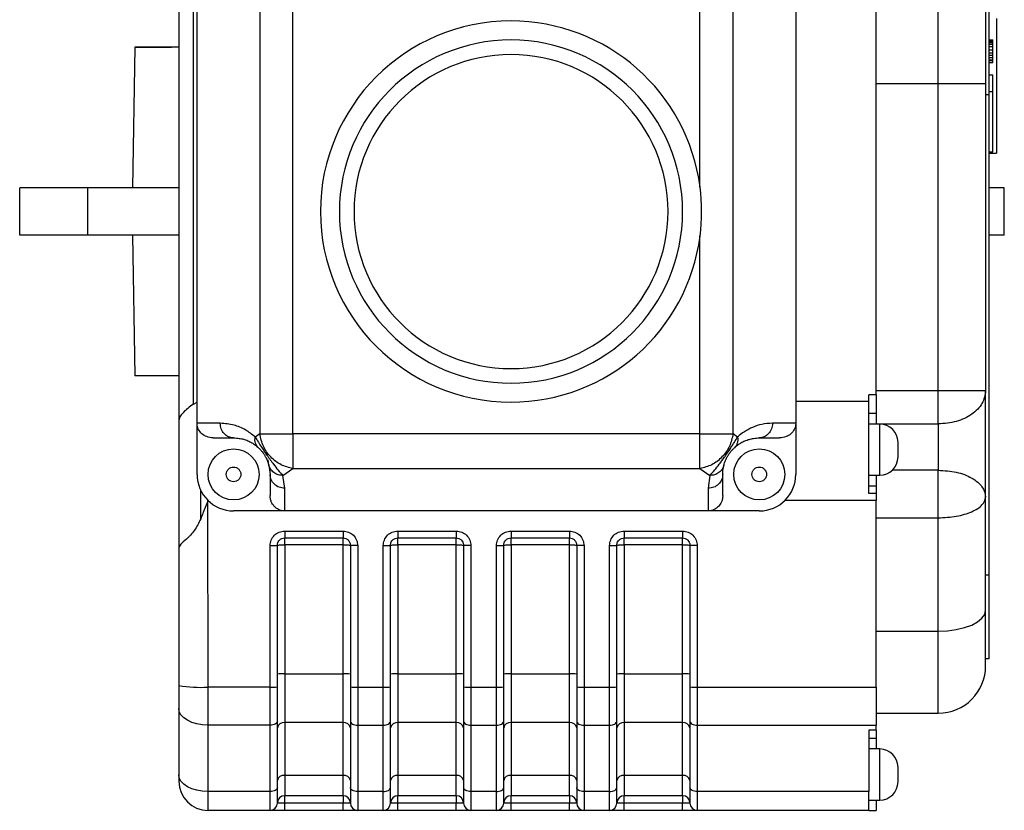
# Model space of a CAD drawing. Header units: millimetres. Extents: x 412 to 1169, y 39 to 918.
# Tile 1 of 32: x 636 to 771, y 39 to 147. Entities that reach past the tile are written whole.
import ezdxf

# ---------------------------------------------------------------- set-up
doc = ezdxf.new("R2010")
doc.units = ezdxf.units.MM

msp = doc.modelspace()

# ---------------------------------------------------------------- linework, layer by layer
at = {"color": 8, "linetype": 'Continuous', "lineweight": 25}
for p, q in [((762.14, 138.2), (762.14, 165.7)), ((754.14, 88.1), (754.14, 91.6)), ((754.14, 84.6), (754.14, 88.1)), ((762.14, 85.28), (755.85, 85.28)), ((762.14, 52), (762.14, 63.24)), ((754.14, 43.6), (754.14, 47.1)), ((754.14, 40.1), (754.14, 43.6))]:
    msp.add_line(p, q, dxfattribs=at)
at = {"color": 7, "linetype": 'Continuous', "lineweight": 25}
for p, q in [((669.22, 159.15), (669.22, 90.26)), ((673.75, 90.26), (673.75, 159.15)), ((729.52, 124.05), (729.52, 159.15)), ((734.05, 90.26), (734.05, 159.15)), ((660.14, 94.33), (660.14, 157.02)), ((660.64, 91.7), (660.64, 157.7)), ((742.64, 157.7), (742.64, 91.7)), ((753.64, 95.6), (753.64, 157.02)), ((769.14, 136.71), (769.14, 155.62)), ((658.14, 150.17), (658.14, 91.97)), ((770.14, 147.15), (770.14, 128.7)), ((652.14, 143.2), (651.8, 123.95)), ((658.14, 143.2), (652.14, 143.2)), ((769.14, 144.21), (769.64, 144.21)), ((769.14, 144.04), (769.64, 144.04)), ((769.14, 143.96), (769.64, 143.96)), ((769.14, 143.87), (769.64, 143.87)), ((769.14, 143.62), (769.64, 143.62)), ((769.14, 143.29), (769.64, 143.29)), ((769.64, 144.04), (769.64, 144.21)), ((769.64, 143.96), (769.64, 144.04)), ((769.64, 143.87), (769.64, 143.96)), ((769.64, 143.62), (769.64, 143.87)), ((769.64, 143.29), (769.64, 143.62)), ((769.64, 142.87), (769.64, 143.29)), ((769.14, 142.87), (769.64, 142.87)), ((769.14, 142.46), (769.64, 142.46)), ((769.14, 142.12), (769.64, 142.12)), ((769.14, 141.79), (769.64, 141.79)), ((769.64, 142.46), (769.64, 142.87)), ((769.64, 142.12), (769.64, 142.46)), ((769.64, 141.79), (769.64, 142.12)), ((769.64, 141.46), (769.64, 141.79)), ((769.14, 141.46), (769.64, 141.46)), ((769.14, 141.37), (769.64, 141.37)), ((769.14, 141.12), (769.64, 141.12)), ((769.64, 141.37), (769.64, 141.46)), ((769.64, 141.12), (769.64, 141.37)), ((769.14, 139.42), (769.64, 139.42)), ((769.64, 137.13), (769.64, 139.42)), ((762.14, 138.2), (753.64, 138.2)), ((762.14, 96.17), (762.14, 138.2)), ((768.64, 138.2), (762.14, 138.2)), ((768.64, 138.2), (768.64, 96.17)), ((768.64, 136.71), (769.14, 136.71)), ((769.14, 137.13), (769.64, 137.13)), ((769.14, 70.97), (769.14, 136.71)), ((769.64, 128.88), (769.64, 137.13)), ((769.14, 128.88), (769.64, 128.88)), ((769.14, 128.7), (770.14, 128.7)), ((636.35, 117.45), (636.35, 123.95)), ((645.62, 123.95), (636.35, 123.95)), ((645.62, 123.95), (645.62, 117.45)), ((658.14, 123.95), (645.62, 123.95)), ((771.2, 123.95), (769.14, 123.95)), ((771.2, 117.45), (771.2, 123.95)), ((645.62, 117.45), (636.35, 117.45)), ((658.14, 117.45), (645.62, 117.45)), ((651.8, 117.45), (652.14, 98.2)), ((729.52, 90.26), (729.52, 117.36)), ((771.2, 117.45), (769.14, 117.45)), ((658.14, 98.2), (652.14, 98.2)), ((762.14, 96.17), (753.64, 96.17)), ((762.14, 93.71), (762.14, 96.17)), ((660.14, 94.33), (660.64, 94.61)), ((752.64, 94.7), (742.64, 94.7)), ((753.64, 95.6), (752.64, 95.6)), ((752.64, 94.7), (752.64, 95.6)), ((752.64, 82.09), (752.64, 94.7)), ((753.64, 95.6), (753.64, 93.1)), ((752.64, 93.1), (753.64, 93.1)), ((753.64, 93.1), (753.64, 91.61)), ((762.14, 91.61), (762.14, 93.71)), ((663.82, 91.7), (660.64, 91.7)), ((660.64, 84.7), (660.64, 91.7)), ((742.64, 91.7), (739.45, 91.7)), ((742.64, 91.7), (742.64, 84.7)), ((754.14, 91.6), (752.64, 91.6)), ((753.64, 91.61), (762.14, 91.61)), ((762.14, 91.61), (762.14, 85.28)), ((662.84, 89.7), (665.64, 89.7)), ((669.22, 90.26), (668.6, 89.82)), ((729.52, 90.26), (673.75, 90.26)), ((734.67, 89.82), (734.05, 90.26)), ((737.64, 89.7), (740.43, 89.7)), ((670.49, 85.9), (670.39, 86.7)), ((670.47, 85.96), (670.64, 84.7)), ((672.41, 84.57), (673.75, 85.5)), ((673.75, 85.5), (729.52, 85.5)), ((729.52, 85.5), (730.86, 84.57)), ((670.64, 84.7), (670.64, 81.81)), ((672.64, 82.8), (672.41, 84.57)), ((730.86, 84.57), (730.64, 82.8)), ((732.64, 81.81), (732.64, 84.7)), ((752.64, 84.6), (754.14, 84.6)), ((753.64, 84.6), (753.64, 83.1)), ((661.14, 78.6), (661.14, 82.52)), ((672.64, 79.7), (672.64, 82.8)), ((730.64, 82.8), (730.64, 79.7)), ((753.64, 83.1), (752.64, 83.1)), ((753.64, 83.1), (753.64, 82.09)), ((662.14, 55.57), (662.13, 81.14)), ((753.64, 81.15), (741.15, 81.15)), ((753.64, 82.09), (752.64, 82.09)), ((753.64, 82.09), (753.64, 81.15)), ((753.64, 55.57), (753.64, 81.15)), ((762.14, 78.76), (762.14, 82.09)), ((768.64, 66.09), (768.64, 81.61)), ((672.64, 79.7), (665.64, 79.7)), ((730.64, 79.7), (672.64, 79.7)), ((737.64, 79.7), (730.64, 79.7)), ((753.64, 78.76), (762.14, 78.76)), ((762.14, 63.24), (762.14, 78.76)), ((672.64, 76.95), (680.64, 76.95)), ((688.14, 76.95), (696.14, 76.95)), ((703.64, 76.95), (711.64, 76.95)), ((719.14, 76.95), (727.14, 76.95)), ((672.64, 76), (680.64, 76)), ((688.14, 76), (696.14, 76)), ((703.64, 76), (711.64, 76)), ((719.14, 76), (727.14, 76)), ((658.14, 74.66), (658.14, 55.78)), ((670.64, 55.57), (670.64, 74.95)), ((671.64, 57.35), (671.64, 75)), ((680.64, 75.06), (672.64, 75.06)), ((672.64, 75.06), (672.64, 57.41)), ((680.64, 57.41), (680.64, 75.06)), ((681.64, 75), (681.64, 57.35)), ((682.64, 74.95), (682.64, 55.57)), ((686.14, 55.57), (686.14, 74.95)), ((687.14, 57.35), (687.14, 75)), ((696.14, 75.06), (688.14, 75.06)), ((688.14, 75.06), (688.14, 57.41)), ((696.14, 57.41), (696.14, 75.06)), ((697.14, 75), (697.14, 57.35)), ((698.14, 74.95), (698.14, 55.57)), ((701.64, 55.57), (701.64, 74.95)), ((702.64, 57.35), (702.64, 75)), ((711.64, 75.06), (703.64, 75.06)), ((703.64, 75.06), (703.64, 57.41)), ((711.64, 57.41), (711.64, 75.06)), ((712.64, 75), (712.64, 57.35)), ((713.64, 74.95), (713.64, 55.57)), ((717.14, 55.57), (717.14, 74.95)), ((718.14, 57.35), (718.14, 75)), ((727.14, 75.06), (719.14, 75.06)), ((719.14, 75.06), (719.14, 57.41)), ((727.14, 57.41), (727.14, 75.06)), ((728.14, 75), (728.14, 57.35)), ((729.14, 74.95), (729.14, 55.57)), ((768.64, 70.97), (769.14, 70.97)), ((769.14, 59.5), (769.14, 70.97)), ((753.64, 63.24), (762.14, 63.24)), ((768.64, 59.5), (769.14, 59.5)), ((671.64, 55.62), (671.64, 57.35)), ((672.64, 57.41), (672.64, 50.71)), ((672.64, 57.41), (680.64, 57.41)), ((680.64, 50.71), (680.64, 57.41)), ((681.64, 57.35), (681.64, 55.62)), ((687.14, 55.62), (687.14, 57.35)), ((688.14, 57.41), (688.14, 50.71)), ((688.14, 57.41), (696.14, 57.41)), ((696.14, 50.71), (696.14, 57.41)), ((697.14, 57.35), (697.14, 55.62)), ((702.64, 55.62), (702.64, 57.35)), ((703.64, 57.41), (703.64, 50.71)), ((703.64, 57.41), (711.64, 57.41)), ((711.64, 50.71), (711.64, 57.41)), ((712.64, 57.35), (712.64, 55.62)), ((718.14, 55.62), (718.14, 57.35)), ((719.14, 57.41), (719.14, 50.71)), ((719.14, 57.41), (727.14, 57.41)), ((727.14, 50.71), (727.14, 57.41)), ((728.14, 57.35), (728.14, 55.62)), ((670.64, 55.57), (662.14, 55.57)), ((662.14, 50.36), (662.14, 55.57)), ((670.64, 50.36), (670.64, 55.57)), ((682.64, 55.57), (686.14, 55.57)), ((682.64, 55.57), (682.64, 50.36)), ((686.14, 50.36), (686.14, 55.57)), ((698.14, 55.57), (701.64, 55.57)), ((698.14, 55.57), (698.14, 50.36)), ((701.64, 50.36), (701.64, 55.57)), ((713.64, 55.57), (717.14, 55.57)), ((713.64, 55.57), (713.64, 50.36)), ((717.14, 50.36), (717.14, 55.57)), ((729.14, 55.57), (753.64, 55.57)), ((729.14, 55.57), (729.14, 50.36)), ((753.64, 55.57), (753.64, 50.36)), ((658.14, 52.65), (658.14, 43.56)), ((753.64, 52), (762.14, 52)), ((670.64, 50.36), (662.14, 50.36)), ((662.14, 41.26), (662.14, 50.36)), ((670.64, 41.26), (670.64, 50.36)), ((671.64, 41.84), (671.64, 50.93)), ((680.64, 50.71), (672.64, 50.71)), ((672.64, 50.71), (672.64, 43.49)), ((680.64, 43.49), (680.64, 50.71)), ((681.64, 50.93), (681.64, 41.84)), ((682.64, 50.36), (686.14, 50.36)), ((682.64, 50.36), (682.64, 41.26)), ((686.14, 41.26), (686.14, 50.36)), ((687.14, 41.84), (687.14, 50.93)), ((696.14, 50.71), (688.14, 50.71)), ((688.14, 50.71), (688.14, 43.49)), ((696.14, 43.49), (696.14, 50.71)), ((697.14, 50.93), (697.14, 41.84)), ((698.14, 50.36), (701.64, 50.36)), ((698.14, 50.36), (698.14, 41.26)), ((701.64, 41.26), (701.64, 50.36)), ((702.64, 41.84), (702.64, 50.93)), ((711.64, 50.71), (703.64, 50.71)), ((703.64, 50.71), (703.64, 43.49)), ((711.64, 43.49), (711.64, 50.71)), ((712.64, 50.93), (712.64, 41.84)), ((713.64, 50.36), (717.14, 50.36)), ((713.64, 50.36), (713.64, 41.26)), ((717.14, 41.26), (717.14, 50.36)), ((718.14, 41.84), (718.14, 50.93)), ((727.14, 50.71), (719.14, 50.71)), ((719.14, 50.71), (719.14, 43.49)), ((727.14, 43.49), (727.14, 50.71)), ((728.14, 50.93), (728.14, 41.84)), ((729.14, 50.36), (753.64, 50.36)), ((729.14, 50.36), (729.14, 41.26)), ((753.64, 49.67), (753.64, 50.36)), ((753.64, 49.67), (752.64, 49.67)), ((752.64, 49.67), (752.64, 41.26)), ((752.64, 48.6), (753.64, 48.6)), ((753.64, 49.67), (753.64, 48.6)), ((753.64, 48.6), (753.64, 47.1)), ((754.14, 47.1), (752.64, 47.1)), ((658.14, 43.56), (658.14, 42.7)), ((680.64, 43.49), (672.64, 43.49)), ((672.64, 43.49), (672.64, 40.7)), ((680.64, 40.7), (680.64, 43.49)), ((696.14, 43.49), (688.14, 43.49)), ((688.14, 43.49), (688.14, 40.7)), ((696.14, 40.7), (696.14, 43.49)), ((711.64, 43.49), (703.64, 43.49)), ((703.64, 43.49), (703.64, 40.7)), ((711.64, 40.7), (711.64, 43.49)), ((727.14, 43.49), (719.14, 43.49)), ((719.14, 43.49), (719.14, 40.7)), ((727.14, 40.7), (727.14, 43.49)), ((670.64, 41.26), (662.14, 41.26)), ((662.14, 38.7), (662.14, 41.26)), ((670.64, 38.7), (670.64, 41.26)), ((680.64, 40.7), (672.64, 40.7)), ((686.14, 41.26), (682.64, 41.26)), ((682.64, 41.26), (682.64, 38.7)), ((686.14, 38.7), (686.14, 41.26)), ((696.14, 40.7), (688.14, 40.7)), ((701.64, 41.26), (698.14, 41.26)), ((698.14, 41.26), (698.14, 38.7)), ((701.64, 38.7), (701.64, 41.26)), ((711.64, 40.7), (703.64, 40.7)), ((717.14, 41.26), (713.64, 41.26)), ((713.64, 41.26), (713.64, 38.7)), ((717.14, 38.7), (717.14, 41.26)), ((727.14, 40.7), (719.14, 40.7)), ((752.64, 41.26), (729.14, 41.26)), ((729.14, 41.26), (729.14, 38.7)), ((752.64, 38.7), (752.64, 41.26)), ((671.93, 39.7), (671.64, 39.7)), ((680.64, 39.7), (672.64, 39.7)), ((672.64, 38.7), (672.64, 39.7)), ((681.34, 39.7), (680.64, 39.7)), ((680.64, 38.7), (680.64, 39.7)), ((687.43, 39.7), (687.14, 39.7)), ((696.14, 39.7), (688.14, 39.7)), ((688.14, 38.7), (688.14, 39.7)), ((696.84, 39.7), (696.14, 39.7)), ((696.14, 38.7), (696.14, 39.7)), ((702.93, 39.7), (702.64, 39.7)), ((711.64, 39.7), (703.64, 39.7)), ((703.64, 38.7), (703.64, 39.7)), ((712.34, 39.7), (711.64, 39.7)), ((711.64, 38.7), (711.64, 39.7)), ((718.43, 39.7), (718.14, 39.7)), ((727.14, 39.7), (719.14, 39.7)), ((719.14, 38.7), (719.14, 39.7)), ((727.84, 39.7), (727.14, 39.7)), ((727.14, 38.7), (727.14, 39.7)), ((752.64, 40.1), (754.14, 40.1)), ((753.64, 40.1), (753.64, 38.7)), ((670.64, 38.7), (662.14, 38.7)), ((680.64, 38.7), (672.64, 38.7)), ((686.14, 38.7), (682.64, 38.7)), ((696.14, 38.7), (688.14, 38.7)), ((701.64, 38.7), (698.14, 38.7)), ((711.64, 38.7), (703.64, 38.7)), ((717.14, 38.7), (713.64, 38.7)), ((727.14, 38.7), (719.14, 38.7)), ((752.64, 38.7), (729.14, 38.7)), ((752.64, 38.7), (753.64, 38.7))]:
    msp.add_line(p, q, dxfattribs=at)
at = {"color": 7, "linetype": 'Continuous'}
msp.add_line((652.14, 143.2), (657.14, 143.2), dxfattribs=at)
at = {"color": 7, "linetype": 'Continuous', "lineweight": 25, "flags": 128}
for points in [[(762.14, 63.24), (763.4, 63.29), (764.62, 63.45), (765.75, 63.72), (766.73, 64.07), (767.54, 64.5), (768.14, 65), (768.51, 65.53), (768.64, 66.09)], [(662.14, 50.36), (661.36, 50.4), (660.61, 50.53), (659.91, 50.74), (659.31, 51.03), (658.81, 51.38), (658.44, 51.77), (658.21, 52.2), (658.14, 52.65)], [(671.64, 50.93), (671.62, 50.82), (671.56, 50.71), (671.47, 50.61), (671.34, 50.52), (671.19, 50.45), (671.02, 50.4), (670.83, 50.37), (670.64, 50.36)], [(681.64, 50.93), (681.66, 50.82), (681.71, 50.71), (681.8, 50.61), (681.93, 50.52), (682.08, 50.45), (682.25, 50.4), (682.44, 50.37), (682.64, 50.36)], [(686.14, 50.36), (686.33, 50.37), (686.52, 50.4), (686.69, 50.45), (686.84, 50.52), (686.97, 50.61), (687.06, 50.71), (687.12, 50.82), (687.14, 50.93)], [(697.14, 50.93), (697.16, 50.82), (697.21, 50.71), (697.3, 50.61), (697.43, 50.52), (697.58, 50.45), (697.75, 50.4), (697.94, 50.37), (698.14, 50.36)], [(701.64, 50.36), (701.83, 50.37), (702.02, 50.4), (702.19, 50.45), (702.34, 50.52), (702.47, 50.61), (702.56, 50.71), (702.62, 50.82), (702.64, 50.93)], [(712.64, 50.93), (712.66, 50.82), (712.71, 50.71), (712.8, 50.61), (712.93, 50.52), (713.08, 50.45), (713.25, 50.4), (713.44, 50.37), (713.64, 50.36)], [(717.14, 50.36), (717.33, 50.37), (717.52, 50.4), (717.69, 50.45), (717.84, 50.52), (717.97, 50.61), (718.06, 50.71), (718.12, 50.82), (718.14, 50.93)], [(728.14, 50.93), (728.16, 50.82), (728.21, 50.71), (728.3, 50.61), (728.43, 50.52), (728.58, 50.45), (728.75, 50.4), (728.94, 50.37), (729.14, 50.36)], [(662.14, 41.26), (661.36, 41.31), (660.61, 41.44), (659.91, 41.65), (659.31, 41.93), (658.81, 42.28), (658.44, 42.68), (658.21, 43.11), (658.14, 43.56)], [(671.64, 41.84), (671.62, 41.72), (671.56, 41.62), (671.47, 41.52), (671.34, 41.43), (671.19, 41.36), (671.02, 41.31), (670.83, 41.27), (670.64, 41.26)], [(682.64, 41.26), (682.44, 41.27), (682.25, 41.31), (682.08, 41.36), (681.93, 41.43), (681.8, 41.52), (681.71, 41.62), (681.66, 41.72), (681.64, 41.84)], [(686.14, 41.26), (686.33, 41.27), (686.52, 41.31), (686.69, 41.36), (686.84, 41.43), (686.97, 41.52), (687.06, 41.62), (687.12, 41.72), (687.14, 41.84)], [(698.14, 41.26), (697.94, 41.27), (697.75, 41.31), (697.58, 41.36), (697.43, 41.43), (697.3, 41.52), (697.21, 41.62), (697.16, 41.72), (697.14, 41.84)], [(701.64, 41.26), (701.83, 41.27), (702.02, 41.31), (702.19, 41.36), (702.34, 41.43), (702.47, 41.52), (702.56, 41.62), (702.62, 41.72), (702.64, 41.84)], [(713.64, 41.26), (713.44, 41.27), (713.25, 41.31), (713.08, 41.36), (712.93, 41.43), (712.8, 41.52), (712.71, 41.62), (712.66, 41.72), (712.64, 41.84)], [(717.14, 41.26), (717.33, 41.27), (717.52, 41.31), (717.69, 41.36), (717.84, 41.43), (717.97, 41.52), (718.06, 41.62), (718.12, 41.72), (718.14, 41.84)], [(729.14, 41.26), (728.94, 41.27), (728.75, 41.31), (728.58, 41.36), (728.43, 41.43), (728.3, 41.52), (728.21, 41.62), (728.16, 41.72), (728.14, 41.84)]]:
    msp.add_lwpolyline(points, dxfattribs=at)
at = {"color": 7, "linetype": 'Continuous', "lineweight": 25}
for centre in [(665.64, 84.7), (737.64, 84.7)]:
    msp.add_circle(centre, 3.5, dxfattribs=at)
for centre, radius, start, end in [((703.64, 120.7), 26.1, 90, 270), ((703.64, 120.7), 26.1, 7.3729, 90), ((703.64, 120.7), 23.5, 90, 270), ((703.64, 120.7), 23.5, 270, 90), ((703.64, 120.7), 21.5, 90, 270), ((703.64, 120.7), 21.5, 270, 90), ((703.64, 120.7), 26.1, 352.6271, 7.3729), ((703.64, 120.7), 26.1, 270, 352.6271), ((754.14, 89.1), 2.5, 360, 90), ((754.14, 87.1), 2.5, 270, 0), ((665.64, 84.7), 5, 180, 270), ((737.64, 84.7), 5, 270, 0), ((762.14, 58.5), 6.5, 270, 0), ((672.39, 52.59), 4.82, 87.0366, 98.9552), ((680.89, 52.59), 4.82, 81.0448, 92.9634), ((687.89, 52.59), 4.82, 87.0366, 98.9552), ((696.39, 52.59), 4.82, 81.0448, 92.9634), ((703.39, 52.59), 4.82, 87.0366, 98.9552), ((711.89, 52.59), 4.82, 81.0448, 92.9634), ((718.89, 52.59), 4.82, 87.0366, 98.9552), ((727.39, 52.59), 4.82, 81.0448, 92.9634), ((661.14, 74.83), 19.29, 261.0448, 272.9634), ((670.89, 60.38), 4.82, 267.0366, 278.9552), ((682.39, 60.38), 4.82, 261.0448, 272.9634), ((686.39, 60.38), 4.82, 267.0366, 278.9552), ((697.89, 60.38), 4.82, 261.0448, 272.9634), ((701.89, 60.38), 4.82, 267.0366, 278.9552), ((713.39, 60.38), 4.82, 261.0448, 272.9634), ((717.39, 60.38), 4.82, 267.0366, 278.9552), ((728.89, 60.38), 4.82, 261.0448, 272.9634), ((672.52, 49.82), 0.896, 82.3162, 169.3243), ((680.76, 49.82), 0.896, 10.6757, 97.6838), ((688.02, 49.82), 0.896, 82.3162, 169.3243), ((696.26, 49.82), 0.896, 10.6757, 97.6838), ((703.52, 49.82), 0.896, 82.3162, 169.3243), ((711.76, 49.82), 0.896, 10.6757, 97.6838), ((719.02, 49.82), 0.896, 82.3162, 169.3243), ((727.26, 49.82), 0.896, 10.6757, 97.6838), ((754.14, 44.6), 2.5, 360, 90), ((672.52, 42.6), 0.896, 82.3162, 169.3243), ((680.76, 42.6), 0.896, 10.6757, 97.6838), ((688.02, 42.6), 0.896, 82.3162, 169.3243), ((696.26, 42.6), 0.896, 10.6757, 97.6838), ((703.52, 42.6), 0.896, 82.3162, 169.3243), ((711.76, 42.6), 0.896, 10.6757, 97.6838), ((719.02, 42.6), 0.896, 82.3162, 169.3243), ((727.26, 42.6), 0.896, 10.6757, 97.6838), ((662.14, 42.7), 4, 180, 270), ((754.14, 42.6), 2.5, 270, 0), ((672.64, 39.7), 1, 90, 180), ((680.64, 39.7), 1, 360, 90), ((688.14, 39.7), 1, 90, 180), ((696.14, 39.7), 1, 360, 90), ((703.64, 39.7), 1, 90, 180), ((711.64, 39.7), 1, 360, 90), ((719.14, 39.7), 1, 90, 180), ((727.14, 39.7), 1, 360, 90), ((670.64, 39.7), 1, 270, 0), ((682.64, 39.7), 1, 180, 270), ((686.14, 39.7), 1, 270, 0), ((698.14, 39.7), 1, 180, 270), ((701.64, 39.7), 1, 270, 0), ((713.64, 39.7), 1, 180, 270), ((717.14, 39.7), 1, 270, 0), ((729.14, 39.7), 1, 180, 270)]:
    msp.add_arc(centre, radius, start, end, dxfattribs=at)
for points, knots in [([(768.64, 159.2), (768.64, 159.17), (768.64, 159.11), (768.64, 158.61), (768.64, 157.85), (768.64, 156.88), (768.64, 155.44), (768.64, 153.61), (768.64, 151.47), (768.64, 149.73), (768.64, 147.88), (768.64, 145.36), (768.64, 142.12), (768.64, 139.48), (768.64, 138.2)], [0, 0, 0, 0, 0.077652, 0.157719, 0.240041, 0.304385, 0.368745, 0.500012, 0.565725, 0.631454, 0.695798, 0.760158, 0.883566, 1, 1, 1, 1]), ([(768.64, 81.61), (768.64, 82.15), (768.64, 83.24), (768.64, 85.09), (768.64, 87.07), (768.64, 89.13), (768.64, 91.15), (768.64, 93.04), (768.64, 94.75), (768.64, 95.7), (768.64, 96.17)], [0, 0, 0, 0, 0.118492, 0.242391, 0.370178, 0.5, 0.629822, 0.757609, 0.881508, 1, 1, 1, 1]), ([(660.14, 94.33), (659.88, 94.14), (659.36, 93.74), (658.7, 93.16), (658.23, 92.57), (658.17, 92.18), (658.14, 91.97)], [0, 0, 0, 0, 0.24825, 0.496745, 0.744042, 1, 1, 1, 1]), ([(658.14, 91.97), (658.14, 90.6), (658.14, 87.84), (658.14, 83.39), (658.14, 78.91), (658.14, 76.07), (658.14, 74.66)], [0, 0, 0, 0, 0.247656, 0.5, 0.752344, 1, 1, 1, 1]), ([(662.84, 89.7), (662.54, 89.74), (661.98, 89.8), (661.28, 90.23), (660.88, 90.75), (660.67, 91.25), (660.65, 91.55), (660.64, 91.7)], [0, 0, 0, 0, 0.2734302, 0.5059693, 0.7335738, 0.8567759, 1, 1, 1, 1]), ([(668.6, 89.82), (668.17, 90.17), (667.23, 90.92), (665.62, 91.56), (664.45, 91.65), (663.82, 91.7)], [0, 0, 0, 0, 0.280987, 0.612235, 1, 1, 1, 1]), ([(739.45, 91.7), (738.96, 91.68), (738.04, 91.62), (736.75, 91.2), (735.64, 90.63), (734.98, 90.08), (734.67, 89.82)], [0, 0, 0, 0, 0.3021, 0.567676, 0.800458, 1, 1, 1, 1]), ([(742.64, 91.7), (742.63, 91.55), (742.61, 91.25), (742.4, 90.75), (741.99, 90.23), (741.29, 89.8), (740.73, 89.74), (740.43, 89.7)], [0, 0, 0, 0, 0.143224, 0.266426, 0.494031, 0.72657, 1, 1, 1, 1]), ([(665.64, 89.7), (665.89, 89.69), (666.35, 89.67), (667, 89.53), (667.58, 89.33), (668.12, 89.06), (668.61, 88.74), (668.91, 88.48), (669.05, 88.36)], [0, 0, 0, 0, 0.2238863, 0.3969488, 0.5657823, 0.7285157, 0.8732222, 1, 1, 1, 1]), ([(669.05, 88.36), (668.97, 88.45), (668.8, 88.63), (668.64, 88.98), (668.55, 89.38), (668.58, 89.68), (668.6, 89.82)], [0, 0, 0, 0, 0.232554, 0.480403, 0.73842, 1, 1, 1, 1]), ([(668.6, 89.82), (668.74, 89.59), (668.99, 89.16), (669.44, 88.47), (669.85, 87.87), (670.24, 87.29), (670.68, 86.67), (671.2, 85.96), (671.82, 85.17), (672.19, 84.79), (672.41, 84.57)], [0, 0, 0, 0, 0.132151, 0.246527, 0.322301, 0.396794, 0.493049, 0.5994, 0.76526, 1, 1, 1, 1]), ([(730.86, 84.57), (731.08, 84.79), (731.45, 85.17), (732.07, 85.96), (732.59, 86.67), (733.03, 87.29), (733.42, 87.86), (733.83, 88.47), (734.28, 89.16), (734.54, 89.59), (734.67, 89.82)], [0, 0, 0, 0, 0.234677, 0.400113, 0.506374, 0.60254, 0.676967, 0.752639, 0.867424, 1, 1, 1, 1]), ([(734.67, 89.82), (734.69, 89.68), (734.72, 89.38), (734.63, 88.98), (734.47, 88.63), (734.31, 88.45), (734.23, 88.36)], [0, 0, 0, 0, 0.261577, 0.519593, 0.767443, 1, 1, 1, 1]), ([(734.23, 88.36), (734.36, 88.48), (734.66, 88.74), (735.15, 89.05), (735.68, 89.32), (736.26, 89.52), (736.92, 89.67), (737.38, 89.69), (737.64, 89.7)], [0, 0, 0, 0, 0.125356, 0.268478, 0.429462, 0.599502, 0.773993, 1, 1, 1, 1]), ([(669.05, 88.36), (669.13, 88.28), (669.26, 88.15), (669.48, 87.91), (669.63, 87.72), (669.71, 87.61), (669.79, 87.5), (669.87, 87.37), (669.95, 87.23), (670.07, 87.02), (670.36, 86.43), (670.42, 86.17), (670.47, 85.96)], [0, 0, 0, 0, 0.138755, 0.240154, 0.268842, 0.295182, 0.320504, 0.346296, 0.38138, 0.421235, 0.520703, 1, 1, 1, 1]), ([(732.8, 85.96), (732.85, 86.17), (732.91, 86.43), (733.2, 87.02), (733.32, 87.23), (733.4, 87.37), (733.49, 87.49), (733.56, 87.61), (733.65, 87.72), (733.79, 87.91), (734.01, 88.15), (734.15, 88.28), (734.23, 88.36)], [0, 0, 0, 0, 0.478544, 0.578023, 0.617897, 0.652989, 0.67877, 0.704054, 0.730324, 0.75891, 0.86058, 1, 1, 1, 1]), ([(672.41, 84.57), (672.19, 84.58), (671.74, 84.61), (671.14, 84.93), (670.68, 85.39), (670.54, 85.78), (670.47, 85.96)], [0, 0, 0, 0, 0.250899, 0.510755, 0.764776, 1, 1, 1, 1]), ([(732.8, 85.96), (732.73, 85.78), (732.59, 85.39), (732.13, 84.93), (731.53, 84.61), (731.08, 84.58), (730.86, 84.57)], [0, 0, 0, 0, 0.235299, 0.489327, 0.749145, 1, 1, 1, 1]), ([(732.64, 84.7), (732.65, 84.95), (732.66, 85.3), (732.74, 85.72), (732.78, 85.9), (732.8, 85.96)], [0, 0, 0, 0, 0.571858, 0.846005, 1, 1, 1, 1]), ([(662.13, 81.14), (661.96, 80.71), (661.73, 80.13), (661.4, 79.28), (661.24, 78.86), (661.14, 78.6)], [0, 0, 0, 0, 0.507795, 0.686615, 1, 1, 1, 1]), ([(672.64, 79.7), (672.48, 79.71), (672.19, 79.73), (671.69, 79.93), (671.18, 80.3), (670.83, 80.85), (670.66, 81.37), (670.64, 81.66), (670.64, 81.81)], [0, 0, 0, 0, 0.143943, 0.268286, 0.496637, 0.727516, 0.862623, 1, 1, 1, 1]), ([(732.64, 81.81), (732.63, 81.65), (732.61, 81.36), (732.44, 80.84), (732.1, 80.3), (731.58, 79.93), (731.08, 79.73), (730.79, 79.71), (730.64, 79.7)], [0, 0, 0, 0, 0.1455703, 0.2725179, 0.5033866, 0.731727, 0.8560633, 1, 1, 1, 1]), ([(661.14, 78.6), (660.87, 78.05), (660.33, 76.96), (659.19, 75.83), (658.32, 75.1), (658.2, 74.81), (658.14, 74.66)], [0, 0, 0, 0, 0.262245, 0.532229, 0.764892, 1, 1, 1, 1]), ([(670.64, 74.95), (670.67, 75.21), (670.73, 75.74), (671.19, 76.4), (671.85, 76.86), (672.37, 76.92), (672.64, 76.95)], [0, 0, 0, 0, 0.250206, 0.500494, 0.75017, 1, 1, 1, 1]), ([(680.64, 76.95), (680.9, 76.92), (681.42, 76.86), (682.08, 76.4), (682.55, 75.74), (682.61, 75.21), (682.64, 74.95)], [0, 0, 0, 0, 0.249507, 0.499499, 0.749483, 1, 1, 1, 1]), ([(686.14, 74.95), (686.17, 75.21), (686.23, 75.74), (686.69, 76.4), (687.35, 76.86), (687.87, 76.92), (688.14, 76.95)], [0, 0, 0, 0, 0.250206, 0.500494, 0.75017, 1, 1, 1, 1]), ([(696.14, 76.95), (696.4, 76.92), (696.92, 76.86), (697.58, 76.4), (698.05, 75.74), (698.11, 75.21), (698.14, 74.95)], [0, 0, 0, 0, 0.249507, 0.499499, 0.749483, 1, 1, 1, 1]), ([(701.64, 74.95), (701.67, 75.21), (701.73, 75.74), (702.19, 76.4), (702.85, 76.86), (703.37, 76.92), (703.64, 76.95)], [0, 0, 0, 0, 0.2502058, 0.5004939, 0.7501703, 1, 1, 1, 1]), ([(711.64, 76.95), (711.9, 76.92), (712.42, 76.86), (713.08, 76.4), (713.55, 75.74), (713.61, 75.21), (713.64, 74.95)], [0, 0, 0, 0, 0.249507, 0.499499, 0.749483, 1, 1, 1, 1]), ([(717.14, 74.95), (717.17, 75.21), (717.23, 75.74), (717.69, 76.4), (718.35, 76.86), (718.87, 76.92), (719.14, 76.95)], [0, 0, 0, 0, 0.250206, 0.500494, 0.75017, 1, 1, 1, 1]), ([(727.14, 76.95), (727.4, 76.92), (727.92, 76.86), (728.58, 76.4), (729.05, 75.74), (729.11, 75.21), (729.14, 74.95)], [0, 0, 0, 0, 0.249507, 0.499499, 0.749483, 1, 1, 1, 1]), ([(671.64, 75), (671.64, 75.09), (671.65, 75.24), (671.75, 75.49), (671.89, 75.69), (672.08, 75.84), (672.31, 75.97), (672.51, 75.99), (672.64, 76)], [0, 0, 0, 0, 0.156362, 0.292172, 0.501324, 0.63153, 0.758203, 1, 1, 1, 1]), ([(680.64, 76), (680.76, 75.99), (680.96, 75.97), (681.19, 75.84), (681.38, 75.69), (681.53, 75.48), (681.62, 75.24), (681.63, 75.09), (681.64, 75)], [0, 0, 0, 0, 0.241579, 0.368308, 0.498681, 0.708854, 0.844407, 1, 1, 1, 1]), ([(687.14, 75), (687.14, 75.09), (687.15, 75.24), (687.25, 75.49), (687.39, 75.69), (687.58, 75.84), (687.81, 75.97), (688.01, 75.99), (688.14, 76)], [0, 0, 0, 0, 0.156362, 0.292172, 0.501324, 0.63153, 0.758203, 1, 1, 1, 1]), ([(696.14, 76), (696.26, 75.99), (696.46, 75.97), (696.69, 75.84), (696.88, 75.69), (697.03, 75.48), (697.12, 75.24), (697.13, 75.09), (697.14, 75)], [0, 0, 0, 0, 0.241579, 0.368308, 0.498681, 0.708854, 0.844407, 1, 1, 1, 1]), ([(702.64, 75), (702.64, 75.09), (702.65, 75.24), (702.75, 75.49), (702.89, 75.69), (703.08, 75.84), (703.31, 75.97), (703.51, 75.99), (703.64, 76)], [0, 0, 0, 0, 0.156362, 0.292172, 0.501324, 0.63153, 0.758203, 1, 1, 1, 1]), ([(711.64, 76), (711.76, 75.99), (711.96, 75.97), (712.19, 75.84), (712.38, 75.69), (712.53, 75.48), (712.62, 75.24), (712.63, 75.09), (712.64, 75)], [0, 0, 0, 0, 0.241579, 0.368308, 0.498681, 0.708854, 0.844407, 1, 1, 1, 1]), ([(718.14, 75), (718.14, 75.09), (718.15, 75.24), (718.25, 75.49), (718.39, 75.69), (718.58, 75.84), (718.81, 75.97), (719.01, 75.99), (719.14, 76)], [0, 0, 0, 0, 0.156362, 0.292172, 0.501324, 0.63153, 0.758203, 1, 1, 1, 1]), ([(727.14, 76), (727.26, 75.99), (727.46, 75.97), (727.69, 75.84), (727.88, 75.69), (728.03, 75.48), (728.12, 75.24), (728.13, 75.09), (728.14, 75)], [0, 0, 0, 0, 0.241579, 0.368308, 0.498681, 0.708854, 0.844407, 1, 1, 1, 1]), ([(768.64, 58.5), (768.64, 58.6), (768.64, 58.8), (768.64, 60.42), (768.64, 62.85), (768.64, 65.02), (768.64, 66.09)], [0, 0, 0, 0, 0.245062, 0.5, 0.754938, 1, 1, 1, 1]), ([(671.64, 39.7), (671.64, 39.73), (671.64, 39.79), (671.64, 40.23), (671.64, 40.9), (671.64, 41.53), (671.64, 41.84)], [0, 0, 0, 0, 0.246366, 0.5, 0.753634, 1, 1, 1, 1]), ([(681.64, 41.84), (681.64, 41.53), (681.64, 40.9), (681.64, 40.23), (681.64, 39.79), (681.64, 39.73), (681.64, 39.7)], [0, 0, 0, 0, 0.246366, 0.5, 0.753634, 1, 1, 1, 1]), ([(687.14, 39.7), (687.14, 39.73), (687.14, 39.79), (687.14, 40.23), (687.14, 40.9), (687.14, 41.53), (687.14, 41.84)], [0, 0, 0, 0, 0.246366, 0.5, 0.753634, 1, 1, 1, 1]), ([(697.14, 41.84), (697.14, 41.53), (697.14, 40.9), (697.14, 40.23), (697.14, 39.79), (697.14, 39.73), (697.14, 39.7)], [0, 0, 0, 0, 0.246366, 0.5, 0.753634, 1, 1, 1, 1]), ([(702.64, 39.7), (702.64, 39.73), (702.64, 39.79), (702.64, 40.23), (702.64, 40.9), (702.64, 41.53), (702.64, 41.84)], [0, 0, 0, 0, 0.246366, 0.5, 0.753634, 1, 1, 1, 1]), ([(712.64, 41.84), (712.64, 41.53), (712.64, 40.9), (712.64, 40.23), (712.64, 39.79), (712.64, 39.73), (712.64, 39.7)], [0, 0, 0, 0, 0.246366, 0.5, 0.753634, 1, 1, 1, 1]), ([(718.14, 39.7), (718.14, 39.73), (718.14, 39.79), (718.14, 40.23), (718.14, 40.9), (718.14, 41.53), (718.14, 41.84)], [0, 0, 0, 0, 0.246366, 0.5, 0.753634, 1, 1, 1, 1]), ([(728.14, 41.84), (728.14, 41.53), (728.14, 40.9), (728.14, 40.23), (728.14, 39.79), (728.14, 39.73), (728.14, 39.7)], [0, 0, 0, 0, 0.246366, 0.5, 0.753634, 1, 1, 1, 1]), ([(672.64, 38.7), (672.38, 38.7), (672, 38.7), (671.53, 38.7), (671.21, 38.7), (670.95, 38.7), (670.7, 38.7), (670.66, 38.7), (670.64, 38.7)], [0, 0, 0, 0, 0.239443, 0.369636, 0.5, 0.630193, 0.760557, 1, 1, 1, 1]), ([(682.64, 38.7), (682.61, 38.7), (682.57, 38.7), (682.32, 38.7), (682.06, 38.7), (681.74, 38.7), (681.28, 38.7), (680.89, 38.7), (680.64, 38.7)], [0, 0, 0, 0, 0.239443, 0.369636, 0.5, 0.630193, 0.760557, 1, 1, 1, 1]), ([(688.14, 38.7), (687.88, 38.7), (687.5, 38.7), (687.03, 38.7), (686.71, 38.7), (686.45, 38.7), (686.2, 38.7), (686.16, 38.7), (686.14, 38.7)], [0, 0, 0, 0, 0.239443, 0.369636, 0.5, 0.630193, 0.760557, 1, 1, 1, 1]), ([(698.14, 38.7), (698.11, 38.7), (698.07, 38.7), (697.82, 38.7), (697.56, 38.7), (697.24, 38.7), (696.78, 38.7), (696.39, 38.7), (696.14, 38.7)], [0, 0, 0, 0, 0.239443, 0.369636, 0.5, 0.630193, 0.760557, 1, 1, 1, 1]), ([(703.64, 38.7), (703.38, 38.7), (703, 38.7), (702.53, 38.7), (702.21, 38.7), (701.95, 38.7), (701.7, 38.7), (701.66, 38.7), (701.64, 38.7)], [0, 0, 0, 0, 0.239443, 0.369636, 0.5, 0.630193, 0.760557, 1, 1, 1, 1]), ([(713.64, 38.7), (713.61, 38.7), (713.57, 38.7), (713.32, 38.7), (713.06, 38.7), (712.74, 38.7), (712.28, 38.7), (711.89, 38.7), (711.64, 38.7)], [0, 0, 0, 0, 0.239443, 0.369636, 0.5, 0.630193, 0.760557, 1, 1, 1, 1]), ([(719.14, 38.7), (718.88, 38.7), (718.5, 38.7), (718.03, 38.7), (717.71, 38.7), (717.45, 38.7), (717.2, 38.7), (717.16, 38.7), (717.14, 38.7)], [0, 0, 0, 0, 0.239443, 0.369636, 0.5, 0.630193, 0.760557, 1, 1, 1, 1]), ([(729.14, 38.7), (729.11, 38.7), (729.07, 38.7), (728.82, 38.7), (728.56, 38.7), (728.24, 38.7), (727.78, 38.7), (727.39, 38.7), (727.14, 38.7)], [0, 0, 0, 0, 0.239443, 0.369636, 0.5, 0.630193, 0.760557, 1, 1, 1, 1])]:
    msp.add_open_spline(points, degree=3, knots=knots, dxfattribs=at)
for points in [[(768.64, 96.17), (768.54, 96.17), (768.34, 96.17), (766.84, 96.17), (764.69, 96.17), (762.99, 96.17), (762.14, 96.17)], [(768.64, 96.17), (768.54, 95.57), (768.34, 94.38), (766.84, 92.87), (764.69, 91.82), (762.99, 91.68), (762.14, 91.61)], [(665.64, 89.7), (665.4, 89.73), (664.92, 89.79), (664.32, 90.26), (663.91, 90.92), (663.85, 91.44), (663.82, 91.7)], [(739.45, 91.7), (739.42, 91.44), (739.37, 90.92), (738.95, 90.26), (738.35, 89.79), (737.87, 89.73), (737.64, 89.7)], [(669.22, 90.26), (669.46, 90.26), (669.93, 90.26), (671.04, 90.26), (672.33, 90.26), (673.28, 90.26), (673.75, 90.26)], [(673.75, 85.5), (673.21, 85.64), (672.11, 85.91), (670.68, 87.03), (669.61, 88.53), (669.35, 89.68), (669.22, 90.26)], [(673.75, 90.26), (673.75, 89.73), (673.75, 88.69), (673.75, 87.28), (673.75, 86.12), (673.75, 85.71), (673.75, 85.5)], [(729.52, 85.5), (729.52, 85.71), (729.52, 86.12), (729.52, 87.28), (729.52, 88.69), (729.52, 89.73), (729.52, 90.26)], [(729.52, 90.26), (729.99, 90.26), (730.94, 90.26), (732.24, 90.26), (733.34, 90.26), (733.82, 90.26), (734.05, 90.26)], [(734.05, 90.26), (733.92, 89.68), (733.66, 88.53), (732.59, 87.03), (731.17, 85.91), (730.07, 85.64), (729.52, 85.5)], [(756.64, 87.1), (756.64, 87.12), (756.64, 87.15), (756.64, 87.38), (756.64, 87.71), (756.64, 88.1), (756.64, 88.5), (756.64, 88.83), (756.64, 89.06), (756.64, 89.09), (756.64, 89.1)], [(665.64, 83.7), (665.51, 83.72), (665.24, 83.75), (664.91, 83.98), (664.69, 84.31), (664.61, 84.7), (664.69, 85.1), (664.91, 85.43), (665.24, 85.66), (665.51, 85.69), (665.64, 85.7)], [(665.64, 85.7), (665.77, 85.69), (666.03, 85.66), (666.36, 85.43), (666.58, 85.1), (666.66, 84.7), (666.58, 84.31), (666.36, 83.98), (666.03, 83.75), (665.77, 83.72), (665.64, 83.7)], [(737.64, 83.7), (737.51, 83.72), (737.24, 83.75), (736.91, 83.98), (736.69, 84.31), (736.61, 84.7), (736.69, 85.1), (736.91, 85.43), (737.24, 85.66), (737.51, 85.69), (737.64, 85.7)], [(737.64, 85.7), (737.77, 85.69), (738.03, 85.66), (738.36, 85.43), (738.58, 85.1), (738.66, 84.7), (738.58, 84.31), (738.36, 83.98), (738.03, 83.75), (737.77, 83.72), (737.64, 83.7)], [(762.14, 82.09), (762.14, 82.66), (762.14, 83.8), (762.14, 84.79), (762.14, 85.28)], [(762.14, 85.28), (762.99, 85.23), (764.69, 85.12), (766.84, 84.27), (768.34, 83.06), (768.54, 82.09), (768.64, 81.61)], [(672.64, 82.8), (672.37, 82.83), (671.85, 82.89), (671.19, 83.33), (670.73, 83.96), (670.67, 84.46), (670.64, 84.7)], [(732.64, 84.7), (732.61, 84.46), (732.55, 83.96), (732.08, 83.33), (731.42, 82.89), (730.9, 82.83), (730.64, 82.8)], [(762.14, 78.76), (762.99, 78.81), (764.69, 78.89), (766.84, 79.55), (768.34, 80.49), (768.54, 81.24), (768.64, 81.61)], [(672.64, 76.95), (672.64, 76.83), (672.64, 76.57), (672.64, 76.26), (672.64, 76.05), (672.64, 76.02), (672.64, 76)], [(680.64, 76.95), (680.64, 76.83), (680.64, 76.57), (680.64, 76.26), (680.64, 76.05), (680.64, 76.02), (680.64, 76)], [(688.14, 76.95), (688.14, 76.83), (688.14, 76.57), (688.14, 76.26), (688.14, 76.05), (688.14, 76.02), (688.14, 76)], [(696.14, 76.95), (696.14, 76.83), (696.14, 76.57), (696.14, 76.26), (696.14, 76.05), (696.14, 76.02), (696.14, 76)], [(703.64, 76.95), (703.64, 76.83), (703.64, 76.57), (703.64, 76.26), (703.64, 76.05), (703.64, 76.02), (703.64, 76)], [(711.64, 76.95), (711.64, 76.83), (711.64, 76.57), (711.64, 76.26), (711.64, 76.05), (711.64, 76.02), (711.64, 76)], [(719.14, 76.95), (719.14, 76.83), (719.14, 76.57), (719.14, 76.26), (719.14, 76.05), (719.14, 76.02), (719.14, 76)], [(727.14, 76.95), (727.14, 76.83), (727.14, 76.57), (727.14, 76.26), (727.14, 76.05), (727.14, 76.02), (727.14, 76)], [(672.64, 75.06), (672.64, 75.18), (672.64, 75.43), (672.64, 75.75), (672.64, 75.96), (672.64, 75.99), (672.64, 76)], [(680.64, 75.06), (680.64, 75.18), (680.64, 75.43), (680.64, 75.75), (680.64, 75.96), (680.64, 75.99), (680.64, 76)], [(688.14, 75.06), (688.14, 75.18), (688.14, 75.43), (688.14, 75.75), (688.14, 75.96), (688.14, 75.99), (688.14, 76)], [(696.14, 75.06), (696.14, 75.18), (696.14, 75.43), (696.14, 75.75), (696.14, 75.96), (696.14, 75.99), (696.14, 76)], [(703.64, 75.06), (703.64, 75.18), (703.64, 75.43), (703.64, 75.75), (703.64, 75.96), (703.64, 75.99), (703.64, 76)], [(711.64, 75.06), (711.64, 75.18), (711.64, 75.43), (711.64, 75.75), (711.64, 75.96), (711.64, 75.99), (711.64, 76)], [(719.14, 75.06), (719.14, 75.18), (719.14, 75.43), (719.14, 75.75), (719.14, 75.96), (719.14, 75.99), (719.14, 76)], [(727.14, 75.06), (727.14, 75.18), (727.14, 75.43), (727.14, 75.75), (727.14, 75.96), (727.14, 75.99), (727.14, 76)], [(670.64, 74.95), (670.77, 74.95), (671.03, 74.95), (671.36, 74.97), (671.59, 74.98), (671.62, 75), (671.64, 75)], [(671.64, 75), (671.65, 75.01), (671.68, 75.02), (671.91, 75.04), (672.24, 75.05), (672.51, 75.06), (672.64, 75.06)], [(680.64, 75.06), (680.77, 75.06), (681.03, 75.05), (681.36, 75.04), (681.59, 75.02), (681.62, 75.01), (681.64, 75)], [(682.64, 74.95), (682.51, 74.95), (682.24, 74.95), (681.91, 74.97), (681.68, 74.98), (681.65, 75), (681.64, 75)], [(686.14, 74.95), (686.27, 74.95), (686.53, 74.95), (686.86, 74.97), (687.09, 74.98), (687.12, 75), (687.14, 75)], [(687.14, 75), (687.15, 75.01), (687.18, 75.02), (687.41, 75.04), (687.74, 75.05), (688.01, 75.06), (688.14, 75.06)], [(696.14, 75.06), (696.27, 75.06), (696.53, 75.05), (696.86, 75.04), (697.09, 75.02), (697.12, 75.01), (697.14, 75)], [(698.14, 74.95), (698.01, 74.95), (697.74, 74.95), (697.41, 74.97), (697.18, 74.98), (697.15, 75), (697.14, 75)], [(701.64, 74.95), (701.77, 74.95), (702.03, 74.95), (702.36, 74.97), (702.59, 74.98), (702.62, 75), (702.64, 75)], [(702.64, 75), (702.65, 75.01), (702.68, 75.02), (702.91, 75.04), (703.24, 75.05), (703.51, 75.06), (703.64, 75.06)], [(711.64, 75.06), (711.77, 75.06), (712.03, 75.05), (712.36, 75.04), (712.59, 75.02), (712.62, 75.01), (712.64, 75)], [(713.64, 74.95), (713.51, 74.95), (713.24, 74.95), (712.91, 74.97), (712.68, 74.98), (712.65, 75), (712.64, 75)], [(717.14, 74.95), (717.27, 74.95), (717.53, 74.95), (717.86, 74.97), (718.09, 74.98), (718.12, 75), (718.14, 75)], [(718.14, 75), (718.15, 75.01), (718.18, 75.02), (718.41, 75.04), (718.74, 75.05), (719.01, 75.06), (719.14, 75.06)], [(727.14, 75.06), (727.27, 75.06), (727.53, 75.05), (727.86, 75.04), (728.09, 75.02), (728.12, 75.01), (728.14, 75)], [(729.14, 74.95), (729.01, 74.95), (728.74, 74.95), (728.41, 74.97), (728.18, 74.98), (728.15, 75), (728.14, 75)], [(658.14, 55.78), (658.14, 55.22), (658.14, 54.1), (658.14, 53.13), (658.14, 52.65)], [(671.64, 50.93), (671.64, 51.65), (671.64, 53.1), (671.64, 54.78), (671.64, 55.62)], [(681.64, 55.62), (681.64, 54.78), (681.64, 53.1), (681.64, 51.65), (681.64, 50.93)], [(687.14, 50.93), (687.14, 51.65), (687.14, 53.1), (687.14, 54.78), (687.14, 55.62)], [(697.14, 55.62), (697.14, 54.78), (697.14, 53.1), (697.14, 51.65), (697.14, 50.93)], [(702.64, 50.93), (702.64, 51.65), (702.64, 53.1), (702.64, 54.78), (702.64, 55.62)], [(712.64, 55.62), (712.64, 54.78), (712.64, 53.1), (712.64, 51.65), (712.64, 50.93)], [(718.14, 50.93), (718.14, 51.65), (718.14, 53.1), (718.14, 54.78), (718.14, 55.62)], [(728.14, 55.62), (728.14, 54.78), (728.14, 53.1), (728.14, 51.65), (728.14, 50.93)], [(756.64, 42.6), (756.64, 42.62), (756.64, 42.65), (756.64, 42.88), (756.64, 43.21), (756.64, 43.6), (756.64, 44), (756.64, 44.33), (756.64, 44.56), (756.64, 44.59), (756.64, 44.6)], [(672.64, 39.7), (672.64, 39.84), (672.64, 40.1), (672.64, 40.43), (672.64, 40.66), (672.64, 40.69), (672.64, 40.7)], [(680.64, 40.7), (680.64, 40.69), (680.64, 40.66), (680.64, 40.43), (680.64, 40.1), (680.64, 39.84), (680.64, 39.7)], [(688.14, 39.7), (688.14, 39.84), (688.14, 40.1), (688.14, 40.43), (688.14, 40.66), (688.14, 40.69), (688.14, 40.7)], [(696.14, 40.7), (696.14, 40.69), (696.14, 40.66), (696.14, 40.43), (696.14, 40.1), (696.14, 39.84), (696.14, 39.7)], [(703.64, 39.7), (703.64, 39.84), (703.64, 40.1), (703.64, 40.43), (703.64, 40.66), (703.64, 40.69), (703.64, 40.7)], [(711.64, 40.7), (711.64, 40.69), (711.64, 40.66), (711.64, 40.43), (711.64, 40.1), (711.64, 39.84), (711.64, 39.7)], [(719.14, 39.7), (719.14, 39.84), (719.14, 40.1), (719.14, 40.43), (719.14, 40.66), (719.14, 40.69), (719.14, 40.7)], [(727.14, 40.7), (727.14, 40.69), (727.14, 40.66), (727.14, 40.43), (727.14, 40.1), (727.14, 39.84), (727.14, 39.7)], [(672.64, 39.7), (672.57, 39.7), (672.44, 39.7), (672.25, 39.7), (672.08, 39.7), (671.98, 39.7), (671.93, 39.7)], [(681.64, 39.7), (681.63, 39.7), (681.63, 39.7), (681.57, 39.7), (681.47, 39.7), (681.39, 39.7), (681.34, 39.7)], [(688.14, 39.7), (688.07, 39.7), (687.94, 39.7), (687.75, 39.7), (687.58, 39.7), (687.48, 39.7), (687.43, 39.7)], [(697.14, 39.7), (697.13, 39.7), (697.13, 39.7), (697.07, 39.7), (696.97, 39.7), (696.89, 39.7), (696.84, 39.7)], [(703.64, 39.7), (703.57, 39.7), (703.44, 39.7), (703.25, 39.7), (703.08, 39.7), (702.98, 39.7), (702.93, 39.7)], [(712.64, 39.7), (712.63, 39.7), (712.63, 39.7), (712.57, 39.7), (712.47, 39.7), (712.39, 39.7), (712.34, 39.7)], [(719.14, 39.7), (719.07, 39.7), (718.94, 39.7), (718.75, 39.7), (718.58, 39.7), (718.48, 39.7), (718.43, 39.7)], [(728.14, 39.7), (728.13, 39.7), (728.13, 39.7), (728.07, 39.7), (727.97, 39.7), (727.89, 39.7), (727.84, 39.7)]]:
    msp.add_open_spline(points, degree=3, dxfattribs=at)

doc.saveas('drawing.dxf')
